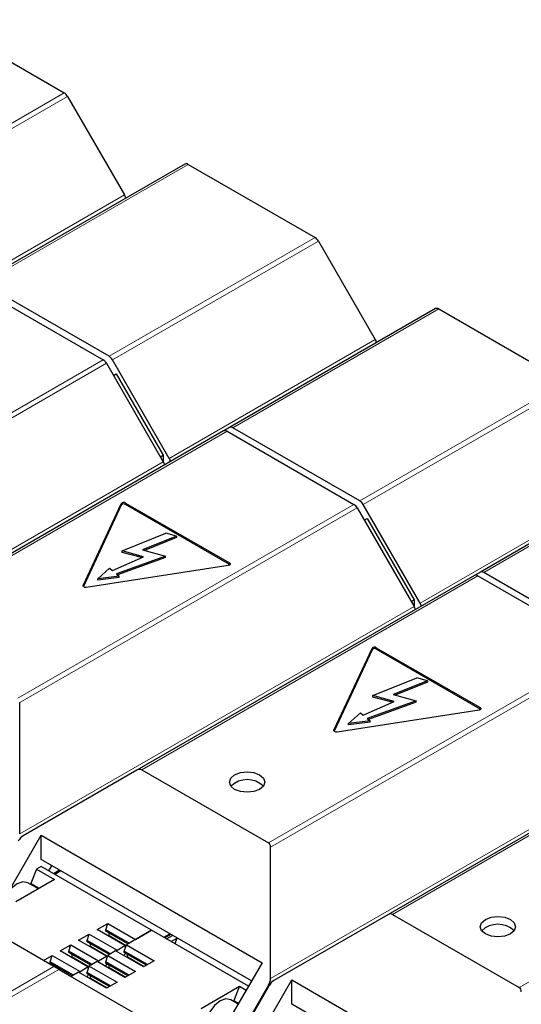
# Model space of a CAD drawing. Header units: millimetres. Extents: x 5 to 418, y 2 to 292.
# Tile 30 of 35: x 362 to 371, y 129 to 148. Entities that reach past the tile are written whole.
import ezdxf

# ---------------------------------------------------------------- set-up
doc = ezdxf.new("R2010")
doc.units = ezdxf.units.MM

msp = doc.modelspace()

# ---------------------------------------------------------------- linework, layer by layer
at = {"color": 7, "linetype": 'Continuous', "lineweight": 25}
for p, q in [((360.0663, 147.863), (362.469, 146.4759)), ((362.533, 146.4084), (363.6113, 144.5406)), ((364.754, 145.1262), (360.8508, 142.8729)), ((364.818, 145.1199), (367.2207, 143.7328)), ((367.2847, 143.6652), (368.3631, 141.7975)), ((363.3175, 141.4795), (360.9148, 142.8666)), ((360.8016, 142.8013), (363.2044, 141.4142)), ((369.5058, 142.3831), (365.6025, 140.1298)), ((369.5698, 142.3767), (371.9725, 140.9897)), ((363.2684, 141.3466), (364.3467, 139.4789)), ((364.4599, 139.5442), (363.3815, 141.412)), ((363.4019, 141.1154), (363.455, 141.1461)), ((363.455, 141.1461), (364.3449, 139.6047)), ((365.4894, 140.0645), (359.0949, 136.373)), ((365.6025, 140.1298), (365.4905, 140.0651)), ((365.5534, 140.0581), (367.9561, 138.6711)), ((368.0693, 138.7364), (365.6665, 140.1234)), ((364.2918, 139.574), (364.3449, 139.6047)), ((364.3449, 139.6047), (364.3449, 139.482)), ((374.2575, 139.6399), (370.3543, 137.3866)), ((362.8283, 137.1318), (363.5488, 138.6842)), ((363.5488, 138.6581), (362.8314, 137.1125)), ((363.6291, 138.6966), (365.5977, 137.5602)), ((365.5977, 137.5341), (363.6291, 138.6705)), ((368.0201, 138.6035), (369.0985, 136.7358)), ((369.2116, 136.8011), (368.1333, 138.6688)), ((368.1536, 138.3723), (368.2067, 138.403)), ((368.2067, 138.403), (369.0967, 136.8615)), ((363.5675, 137.7877), (364.3971, 138.1231)), ((364.598, 138.069), (363.95, 137.807)), ((364.598, 138.0429), (363.9888, 137.7966)), ((364.598, 138.069), (364.3971, 138.1231)), ((364.598, 138.069), (364.598, 138.0429)), ((363.95, 137.807), (364.3855, 137.6898)), ((363.3841, 137.4156), (363.9693, 137.6795)), ((364.3855, 137.6898), (363.4575, 137.3551)), ((364.3855, 137.6637), (363.4796, 137.3369)), ((363.9693, 137.6795), (363.5675, 137.7877)), ((363.5675, 137.7616), (363.5675, 137.7877)), ((363.933, 137.6632), (363.5675, 137.7616)), ((364.3855, 137.6637), (364.3855, 137.6898)), ((365.5762, 137.5138), (362.887, 137.0979)), ((363.1063, 137.2582), (363.3296, 137.4605)), ((363.3296, 137.4605), (363.3841, 137.4156)), ((363.512, 137.3101), (363.1063, 137.2582)), ((363.512, 137.284), (363.1063, 137.232)), ((363.1063, 137.232), (363.1063, 137.2582)), ((363.4575, 137.3551), (363.512, 137.3101)), ((363.512, 137.284), (363.512, 137.3101)), ((370.2412, 137.3213), (363.8467, 133.6299)), ((370.3543, 137.3866), (370.2423, 137.3219)), ((370.3052, 137.315), (372.7079, 135.9279)), ((372.821, 135.9933), (370.4183, 137.3803)), ((369.0436, 136.8309), (369.0967, 136.8615)), ((369.0967, 136.8615), (369.0967, 136.7388)), ((367.58, 134.3887), (368.3006, 135.9411)), ((368.3809, 135.9535), (370.3495, 134.8171)), ((368.3006, 135.915), (367.5832, 134.3694)), ((370.3495, 134.7909), (368.3809, 135.9274)), ((368.3192, 135.0446), (369.1489, 135.3799)), ((369.3498, 135.3259), (369.1489, 135.3799)), ((369.3498, 135.3259), (368.7018, 135.0639)), ((369.3498, 135.2997), (368.7406, 135.0535)), ((369.3498, 135.3259), (369.3498, 135.2997)), ((368.7211, 134.9364), (368.3192, 135.0446)), ((368.3192, 135.0185), (368.3192, 135.0446)), ((368.6848, 134.92), (368.3192, 135.0185)), ((368.7018, 135.0639), (369.1373, 134.9467)), ((361.6256, 132.4218), (361.6256, 134.912)), ((368.1359, 134.6725), (368.7211, 134.9364)), ((369.1373, 134.9467), (368.2093, 134.6119)), ((369.1373, 134.9205), (368.2313, 134.5937)), ((369.1373, 134.9205), (369.1373, 134.9467)), ((370.3279, 134.7707), (367.6388, 134.3547)), ((367.858, 134.515), (368.0813, 134.7174)), ((368.0813, 134.7174), (368.1359, 134.6725)), ((368.2638, 134.567), (367.858, 134.515)), ((368.2638, 134.5408), (367.858, 134.4889)), ((367.858, 134.4889), (367.858, 134.515)), ((368.2093, 134.6119), (368.2638, 134.567)), ((368.2638, 134.5408), (368.2638, 134.567)), ((374.9929, 134.5782), (368.5984, 130.8867)), ((363.8467, 133.6299), (361.69, 132.3846)), ((363.9372, 133.6388), (366.3399, 132.2518)), ((361.3787, 131.2667), (362.0313, 132.3969)), ((362.0313, 132.3969), (366.2174, 129.9804)), ((362.0313, 131.935), (362.0313, 132.3969)), ((366.3774, 129.6786), (366.3774, 132.1689)), ((366.0173, 129.6339), (362.0313, 131.935)), ((361.9435, 131.7537), (361.839, 131.4843)), ((362.0313, 131.8044), (361.9435, 131.7537)), ((361.9435, 131.7537), (362.2829, 131.5577)), ((364.1243, 130.5961), (362.0313, 131.8044)), ((362.1747, 131.7216), (362.2313, 131.8196)), ((362.3821, 131.7325), (362.2689, 131.6672)), ((362.4047, 131.7194), (362.2916, 131.6541)), ((362.2829, 131.5577), (361.5534, 131.1366)), ((361.9787, 131.3821), (361.7787, 131.4976)), ((361.839, 131.4843), (361.9973, 131.3929)), ((361.839, 131.4628), (361.839, 131.4843)), ((362.275, 129.9052), (359.8723, 131.2922)), ((368.6889, 130.8957), (371.0917, 129.5086)), ((363.092, 130.6075), (363.2956, 130.7251)), ((363.256, 130.6042), (363.2956, 130.7251)), ((363.2956, 130.7251), (363.8217, 130.4214)), ((368.5984, 130.8867), (366.4417, 129.6415)), ((362.7413, 130.4051), (362.9448, 130.5226)), ((362.9053, 130.4018), (362.9448, 130.5226)), ((362.9448, 130.5226), (363.4709, 130.2189)), ((363.6181, 130.3038), (363.092, 130.6075)), ((363.6972, 130.3495), (363.256, 130.6042)), ((363.256, 130.5781), (363.256, 130.6042)), ((363.6746, 130.3365), (363.256, 130.5781)), ((363.3182, 130.5422), (363.256, 130.5781)), ((363.6746, 130.3365), (363.3182, 130.5422)), ((363.3182, 130.4964), (363.3182, 130.5422)), ((364.1243, 130.5961), (363.6463, 130.3201)), ((363.8217, 130.4214), (364.1243, 130.5961)), ((365.9608, 129.5359), (364.1243, 130.5961)), ((364.3563, 130.4622), (364.4694, 130.5275)), ((364.4868, 130.5175), (364.3736, 130.4522)), ((363.2673, 130.1014), (362.7413, 130.4051)), ((363.3465, 130.1471), (362.9053, 130.4018)), ((362.9053, 130.3756), (362.9053, 130.4018)), ((363.3239, 130.134), (362.9053, 130.3756)), ((362.9675, 130.3397), (362.9053, 130.3756)), ((363.3239, 130.134), (362.9675, 130.3397)), ((362.9675, 130.294), (362.9675, 130.3397)), ((364.4076, 130.4326), (364.5207, 130.4979)), ((364.6021, 130.4404), (364.4981, 130.3803)), ((364.6021, 130.4404), (364.5619, 130.3435)), ((362.3905, 130.2026), (362.5941, 130.3201)), ((362.9166, 129.8989), (362.3905, 130.2026)), ((362.5545, 130.1993), (362.5941, 130.3201)), ((362.9958, 129.9446), (362.5545, 130.1993)), ((362.5545, 130.1732), (362.5545, 130.1993)), ((362.9731, 129.9315), (362.5545, 130.1732)), ((362.6168, 130.1372), (362.5545, 130.1732)), ((362.5941, 130.3201), (363.1202, 130.0164)), ((363.4427, 130.2026), (363.2956, 130.1177)), ((363.9688, 129.8989), (363.4427, 130.2026)), ((363.4709, 130.2189), (363.462, 130.1915)), ((363.4709, 130.2189), (363.6181, 130.3038)), ((363.6039, 130.1095), (363.6322, 130.1585)), ((363.6067, 130.1993), (363.6463, 130.3201)), ((364.0479, 129.9446), (363.6067, 130.1993)), ((363.6067, 130.1732), (363.6067, 130.1993)), ((364.0253, 129.9315), (363.6067, 130.1732)), ((363.6689, 130.1372), (363.6067, 130.1732)), ((363.6322, 130.277), (363.6181, 130.3038)), ((363.6463, 130.3201), (364.1724, 130.0164)), ((362.0752, 130.0205), (362.2434, 130.1177)), ((362.2038, 129.9968), (362.2434, 130.1177)), ((362.645, 129.7421), (362.2038, 129.9968)), ((362.2038, 129.9707), (362.2038, 129.9968)), ((362.6224, 129.7291), (362.2038, 129.9707)), ((362.266, 129.9348), (362.2038, 129.9707)), ((362.2434, 130.1177), (362.7695, 129.814)), ((362.9731, 129.9315), (362.6168, 130.1372)), ((362.6168, 130.0915), (362.6168, 130.1372)), ((363.092, 130.0001), (362.9448, 129.9152)), ((363.6181, 129.6964), (363.092, 130.0001)), ((363.1202, 130.0164), (363.1112, 129.989)), ((363.1202, 130.0164), (363.2673, 130.1014)), ((363.256, 129.9968), (363.2956, 130.1177)), ((363.6972, 129.7421), (363.256, 129.9968)), ((363.256, 129.9707), (363.256, 129.9968)), ((363.6746, 129.7291), (363.256, 129.9707)), ((363.3182, 129.9348), (363.256, 129.9707)), ((363.2815, 130.0746), (363.2673, 130.1014)), ((363.2956, 130.1177), (363.8217, 129.814)), ((364.0253, 129.9315), (363.6689, 130.1372)), ((363.6689, 130.0915), (363.6689, 130.1372)), ((364.1724, 130.0164), (363.9688, 129.8989)), ((366.2174, 129.9804), (365.5648, 128.8501)), ((362.6224, 129.729), (362.266, 129.9348)), ((362.266, 129.9103), (362.266, 129.9348)), ((362.3655, 129.8529), (364.5222, 128.6077)), ((362.7413, 129.7977), (362.6012, 129.7168)), ((363.2673, 129.494), (362.7413, 129.7977)), ((362.7695, 129.814), (362.7605, 129.7865)), ((362.7695, 129.814), (362.9166, 129.8989)), ((362.9053, 129.7944), (362.9448, 129.9152)), ((363.3465, 129.5397), (362.9053, 129.7944)), ((362.9053, 129.7682), (362.9053, 129.7944)), ((362.9307, 129.8721), (362.9166, 129.8989)), ((362.9448, 129.9152), (363.4709, 129.6115)), ((363.2532, 129.9071), (363.2815, 129.956)), ((363.6746, 129.729), (363.3182, 129.9348)), ((363.3182, 129.889), (363.3182, 129.9348)), ((363.8217, 129.814), (363.6181, 129.6964)), ((362.9025, 129.7046), (362.9307, 129.7535)), ((363.3239, 129.5266), (362.9053, 129.7682)), ((362.9675, 129.7323), (362.9053, 129.7682)), ((363.3239, 129.5266), (362.9675, 129.7323)), ((362.9675, 129.6866), (362.9675, 129.7323)), ((363.4709, 129.6115), (363.2673, 129.494)), ((366.1305, 128.5235), (366.783, 129.6538)), ((366.783, 129.6538), (370.9691, 127.2372)), ((366.783, 129.1919), (366.783, 129.6538)), ((365.0607, 129.1119), (365.7901, 129.533)), ((365.7901, 129.533), (365.6856, 129.2637)), ((365.7901, 129.533), (365.9169, 129.4599)), ((366.3399, 129.5525), (365.842, 128.6901)), ((366.3512, 129.546), (365.8533, 128.6836)), ((365.7648, 129.1965), (365.6254, 129.277)), ((365.6856, 129.2422), (365.6856, 129.2637)), ((365.6856, 129.2637), (365.7741, 129.2126)), ((370.7691, 126.8908), (366.783, 129.1919))]:
    msp.add_line(p, q, dxfattribs=at)
at = {"color": 7, "linetype": 'Continuous', "lineweight": 18}
for p, q in [((358.5657, 144.2226), (362.469, 146.4759)), ((358.6297, 144.1551), (362.533, 146.4084)), ((364.818, 145.1199), (360.9148, 142.8666)), ((363.6113, 144.5406), (359.7081, 142.2873)), ((363.3175, 141.4795), (367.2207, 143.7328)), ((363.3815, 141.412), (367.2847, 143.6652)), ((369.5698, 142.3767), (365.6665, 140.1234)), ((368.3631, 141.7975), (364.4599, 139.5442)), ((356.8364, 137.738), (363.2044, 141.4142)), ((356.8739, 137.6552), (363.2684, 141.3466)), ((368.0693, 138.7364), (371.9725, 140.9897)), ((368.1333, 138.6688), (372.0365, 140.9221)), ((365.5534, 140.0581), (359.1854, 136.382)), ((374.3215, 139.6336), (370.4183, 137.3803)), ((364.3467, 139.4789), (356.8739, 135.1649)), ((373.1148, 139.0543), (369.2116, 136.8011)), ((361.5881, 134.9949), (367.9561, 138.6711)), ((361.6256, 134.912), (368.0201, 138.6035)), ((363.5488, 138.6581), (363.5488, 138.6842)), ((363.6291, 138.6705), (363.6291, 138.6966)), ((365.5977, 137.5602), (365.5977, 137.5341)), ((370.3052, 137.315), (363.9372, 133.6388)), ((362.8283, 137.1175), (362.8283, 137.1318)), ((369.0985, 136.7358), (361.6256, 132.4218)), ((368.3006, 135.915), (368.3006, 135.9411)), ((368.3809, 135.9274), (368.3809, 135.9535)), ((366.3399, 132.2518), (372.7079, 135.9279)), ((366.3774, 132.1689), (372.7719, 135.8604)), ((370.3495, 134.8171), (370.3495, 134.7909)), ((375.0569, 134.5719), (368.6889, 130.8957)), ((367.58, 134.3743), (367.58, 134.3887)), ((373.8502, 133.9926), (366.3774, 129.6786)), ((371.0917, 129.5086), (377.4596, 133.1848)), ((363.6427, 130.3091), (363.3182, 130.4964)), ((363.292, 130.1067), (362.9675, 130.294)), ((362.9412, 129.9042), (362.6168, 130.0915)), ((363.9857, 129.9087), (363.6689, 130.0915)), ((355.907, 126.229), (362.275, 129.9052)), ((355.971, 126.1615), (362.3655, 129.8529)), ((363.635, 129.7062), (363.3182, 129.889)), ((363.2842, 129.5037), (362.9675, 129.6866)), ((366.3642, 129.5665), (366.3399, 129.5525))]:
    msp.add_line(p, q, dxfattribs=at)
at = {"color": 7, "linetype": 'Continuous', "lineweight": 25, "flags": 128}
for points in [[(365.5977, 137.5602), (365.6053, 137.5545), (365.6101, 137.5478), (365.6118, 137.5406), (365.6101, 137.5334), (365.6053, 137.5268), (365.5977, 137.521), (365.5878, 137.5166), (365.5762, 137.5138)], [(365.6061, 137.5275), (365.6053, 137.5283), (365.5977, 137.5341)], [(362.887, 137.0979), (362.8746, 137.0969), (362.8622, 137.0979), (362.8506, 137.1006), (362.8407, 137.1051), (362.8331, 137.1108), (362.8283, 137.1175), (362.8266, 137.1246), (362.8283, 137.1318)], [(370.3495, 134.8171), (370.3571, 134.8113), (370.3619, 134.8047), (370.3635, 134.7975), (370.3619, 134.7903), (370.3571, 134.7836), (370.3495, 134.7779), (370.3395, 134.7735), (370.3279, 134.7707)], [(370.3578, 134.7844), (370.3571, 134.7852), (370.3495, 134.7909)], [(367.6388, 134.3547), (367.6264, 134.3538), (367.614, 134.3547), (367.6024, 134.3575), (367.5924, 134.3619), (367.5848, 134.3677), (367.58, 134.3743), (367.5784, 134.3815), (367.58, 134.3887)], [(366.1721, 133.2677), (366.0631, 133.2256), (365.9345, 133.2109), (365.8059, 133.2256), (365.6969, 133.2677), (365.6241, 133.3306), (365.5985, 133.4048), (365.6241, 133.479), (365.6969, 133.542), (365.8059, 133.584), (365.9345, 133.5988), (366.0631, 133.584), (366.1721, 133.542), (366.2449, 133.479), (366.2705, 133.4048), (366.2449, 133.3306), (366.1721, 133.2677)], [(361.7787, 131.4976), (361.687, 131.5154), (361.5787, 131.4778), (361.4705, 131.3905), (361.3787, 131.2667)], [(370.9239, 130.5245), (370.8149, 130.4825), (370.6863, 130.4677), (370.5577, 130.4825), (370.4487, 130.5245), (370.3759, 130.5875), (370.3503, 130.6617), (370.3759, 130.7359), (370.4487, 130.7988), (370.5577, 130.8409), (370.6863, 130.8557), (370.8149, 130.8409), (370.9239, 130.7988), (370.9967, 130.7359), (371.0223, 130.6617), (370.9967, 130.5875), (370.9239, 130.5245)], [(364.5775, 130.3345), (364.5862, 130.3848), (364.6055, 130.449)], [(365.6254, 129.277), (365.5336, 129.2948), (365.4254, 129.2572), (365.3172, 129.1698), (365.2254, 129.046), (365.2132, 129.0239)]]:
    msp.add_lwpolyline(points, dxfattribs=at)
at = {"color": 7, "linetype": 'Continuous', "lineweight": 25}
for centre, radius, start, end in [((362.3712, 146.3193), 0.1847, 28.85561, 58.04533), ((364.7805, 145.0675), 0.0644, 54.38183, 114.31395), ((363.4365, 144.4381), 0.2026, 11.96427, 30.39985), ((367.123, 143.5761), 0.1847, 28.85561, 58.04533), ((369.5323, 142.3244), 0.0644, 54.38183, 114.31395), ((368.1883, 141.6949), 0.2026, 11.96427, 30.39985), ((363.1066, 141.2575), 0.1847, 28.85561, 58.04533), ((363.2198, 141.3228), 0.1847, 28.85561, 58.04533), ((365.5159, 140.0058), 0.0644, 54.38183, 114.31395), ((365.629, 140.0711), 0.0644, 54.38183, 114.31395), ((364.2851, 139.4417), 0.2026, 11.96427, 30.39985), ((364.1719, 139.3763), 0.2026, 11.96427, 30.39985), ((367.9715, 138.5797), 0.1847, 28.85561, 58.04533), ((363.5964, 138.6425), 0.0632, 58.81307, 138.77301), ((363.5964, 138.6164), 0.0632, 58.81307, 138.77301), ((367.8584, 138.5144), 0.1847, 28.85561, 58.04533), ((370.2677, 137.2627), 0.0644, 54.38183, 114.31395), ((370.3808, 137.328), 0.0644, 54.38183, 114.31395), ((368.9237, 136.6332), 0.2026, 11.96427, 30.39985), ((369.0368, 136.6985), 0.2026, 11.96427, 30.39985), ((368.3481, 135.8994), 0.0632, 58.81307, 138.77301), ((368.3481, 135.8733), 0.0632, 58.81307, 138.77301), ((365.9345, 133.0135), 0.4386, 45.51779, 134.48221), ((370.6863, 130.2704), 0.4386, 45.51779, 134.48221), ((363.266, 130.4975), 0.0522, 339.11681, 358.81851), ((362.9153, 130.2951), 0.0522, 339.11681, 358.81851), ((362.5645, 130.0926), 0.0522, 339.11681, 358.81851), ((363.6167, 130.0926), 0.0522, 339.11681, 358.81851), ((363.266, 129.8901), 0.0522, 339.11681, 358.81851), ((362.9153, 129.6876), 0.0522, 339.11681, 358.81851)]:
    msp.add_arc(centre, radius, start, end, dxfattribs=at)
for centre, major_axis, ratio, start_param, end_param in [((363.8467, 133.4821), (0.0905, 0.1568), 0.5773346, 0.0000406, 0.7854388), ((361.69, 132.2368), (0.0905, 0.1568), 0.5773346, 0.7854388, 1.570837), ((366.2494, 132.095), (0.0905, 0.1568), 0.5773346, 5.4978278, 6.2832259), ((368.5984, 130.7389), (0.0905, 0.1568), 0.5773346, 0.0000406, 0.7854388), ((362.3655, 129.8529), (0.128, -0.0739), 0.0000704, 1.570837, 2.3562351), ((366.2494, 129.6047), (0.0905, 0.1568), 0.5773346, 4.7124296, 5.4978278), ((366.4417, 129.4937), (0.0905, 0.1568), 0.5773346, 0.7854388, 1.570837), ((371.0011, 129.3519), (0.0905, 0.1568), 0.5773346, 5.4978278, 6.2832259)]:
    msp.add_ellipse(centre, major_axis=major_axis, ratio=ratio, start_param=start_param, end_param=end_param, dxfattribs=at)

doc.saveas('drawing.dxf')
